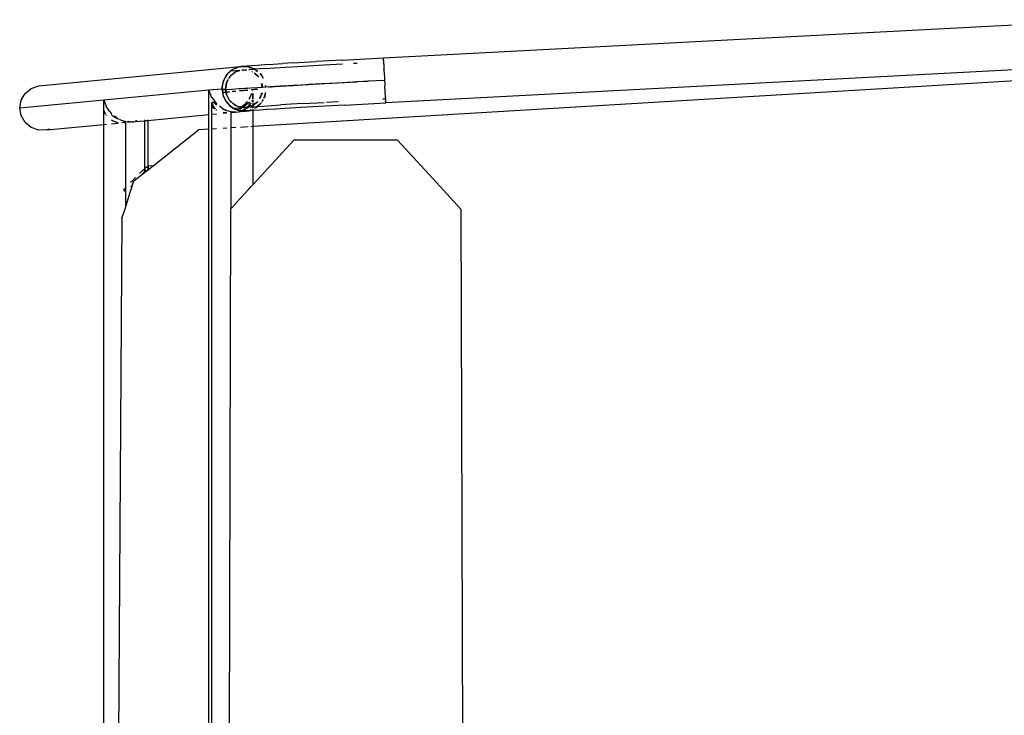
# Model space of a CAD drawing. Header units: millimetres. Extents: x 140304 to 319987, y -10756 to 142544.
# Tile 112 of 203: x 147625 to 148111, y 93995 to 94338. Entities that reach past the tile are written whole.
import ezdxf

# ---------------------------------------------------------------- set-up
doc = ezdxf.new("R2010")
doc.units = ezdxf.units.MM
doc.header["$LTSCALE"] = 10
doc.layers.get('0').update_dxf_attribs({"linetype": 'CONTINUOUS'})
doc.layers.add('furn', color=7, linetype='CONTINUOUS', true_color=0x9c9c9c)

# ---------------------------------------------------------------- blocks, each defined once
blk = doc.blocks.new('cvf')
for p, q in [((175893.86, 63142.74), (176253.3, 63161.57)), ((175828.7, 63138.93), (175831.71, 63139.15)), ((176361.8, 63140.72), (175829.41, 63108.8)), ((175831.71, 63139.15), (175835.31, 63139.39)), ((175835.31, 63139.39), (175839.47, 63139.66)), ((175839.47, 63139.66), (175844.14, 63139.95)), ((175849.27, 63140.26), (175844.14, 63139.95)), ((175849.27, 63140.26), (175854.83, 63140.59)), ((175851.53, 63138.53), (175864.6, 63139.29)), ((175854.83, 63140.59), (175860.75, 63140.93)), ((175873.48, 63141.64), (175860.75, 63140.93)), ((175864.6, 63139.29), (175873.63, 63139.79)), ((175873.48, 63141.64), (175893.86, 63142.74)), ((175879.09, 63140.09), (175880.92, 63140.19)), ((175893.89, 63142.07), (175893.86, 63142.74)), ((175893.93, 63141.3), (175893.89, 63142.07)), ((175893.93, 63141.3), (175893.99, 63140.14)), ((175894.02, 63139.56), (175893.99, 63140.14)), ((175894.02, 63139.56), (175894.14, 63137.28)), ((176254.47, 63139.41), (175895.02, 63120.57)), ((175723.76, 63129), (175823.18, 63138.44)), ((175815.15, 63131.76), (175816.49, 63134.14)), ((175816.49, 63134.14), (175815.43, 63132.58)), ((175816.9, 63134.76), (175816.49, 63134.14)), ((175816.49, 63134.14), (175816.77, 63134.64)), ((175816.77, 63134.64), (175816.9, 63134.76)), ((175816.9, 63134.76), (175817.15, 63134.97)), ((175817.03, 63134.96), (175816.9, 63134.76)), ((175819.19, 63136.84), (175817.03, 63134.96)), ((175820.02, 63135.16), (175818.42, 63133.78)), ((175818.42, 63133.78), (175818.78, 63134.25)), ((175818.78, 63134.25), (175820.02, 63135.16)), ((175819.12, 63136.28), (175823.09, 63136.65)), ((175819.17, 63136.72), (175819.47, 63136.97)), ((175819.47, 63136.97), (175819.19, 63136.84)), ((175820.22, 63137.33), (175819.47, 63136.97)), ((175819.47, 63136.97), (175819.64, 63137.12)), ((175819.64, 63137.12), (175820.22, 63137.33)), ((175820.02, 63135.16), (175820.69, 63135.65)), ((175820.52, 63135.58), (175820.02, 63135.16)), ((175820.22, 63137.33), (175822.66, 63138.25)), ((175821.74, 63138.07), (175820.22, 63137.33)), ((175820.69, 63135.65), (175820.52, 63135.58)), ((175822.88, 63136.47), (175820.69, 63135.65)), ((175820.69, 63135.65), (175820.88, 63135.79)), ((175820.88, 63135.79), (175822.88, 63136.47)), ((175822.66, 63138.25), (175821.74, 63138.07)), ((175822.66, 63138.25), (175823.18, 63138.44)), ((175823.7, 63138.44), (175822.66, 63138.25)), ((175822.88, 63136.47), (175822.95, 63136.52)), ((175823.18, 63138.44), (175823.7, 63138.44)), ((175824.53, 63138.59), (175823.7, 63138.44)), ((175823.7, 63138.44), (175826.38, 63138.44)), ((175824.07, 63136.72), (175824.1, 63136.69)), ((175824.1, 63136.69), (175825.29, 63136.83)), ((175824.1, 63136.69), (175825.92, 63136.79)), ((175826.17, 63136.69), (175824.1, 63136.69)), ((175824.53, 63138.59), (175826.29, 63138.75)), ((175826.38, 63138.44), (175824.53, 63138.59)), ((175825.29, 63136.83), (175826.4, 63136.91)), ((175825.92, 63136.79), (175826.2, 63136.72)), ((175826.29, 63138.75), (175828.7, 63138.93)), ((175826.38, 63138.44), (175826.95, 63138.44)), ((175827.11, 63138.38), (175826.38, 63138.44)), ((175826.95, 63138.44), (175827.11, 63138.38)), ((175827.35, 63138.36), (175827.11, 63138.38)), ((175827.11, 63138.38), (175830.29, 63137.2)), ((175830.02, 63137.38), (175827.35, 63138.36)), ((175827.5, 63137), (175828.01, 63137.04)), ((175828.01, 63137.04), (175830.29, 63137.2)), ((175829.01, 63135.84), (175828.95, 63135.84)), ((175829.13, 63135.77), (175829.01, 63135.84)), ((175829.13, 63135.77), (175829.22, 63135.72)), ((175830.29, 63137.2), (175830.02, 63137.38)), ((175831.52, 63133.97), (175830.11, 63135.17)), ((175835.56, 63137.55), (175830.29, 63137.2)), ((175830.29, 63137.2), (175830.5, 63137.12)), ((175830.97, 63136.72), (175830.29, 63137.2)), ((175830.5, 63137.12), (175830.97, 63136.72)), ((175830.77, 63134.77), (175831.52, 63133.97)), ((175830.97, 63136.72), (175831.78, 63136.02)), ((175831.94, 63136.03), (175830.97, 63136.72)), ((175833.01, 63134.97), (175833.39, 63134.64)), ((175833.64, 63134.21), (175833.01, 63134.97)), ((175833.39, 63134.64), (175833.64, 63134.21)), ((175833.64, 63134.21), (175834.49, 63132.72)), ((175834.2, 63133.53), (175833.64, 63134.21)), ((175835.56, 63137.55), (175840.32, 63137.85)), ((175840.32, 63137.85), (175845.66, 63138.18)), ((175845.66, 63138.18), (175851.53, 63138.53)), ((175894.15, 63137.2), (175894.14, 63137.28)), ((175894.15, 63137.2), (175894.28, 63134.62)), ((175894.28, 63134.62), (175894.34, 63133.58)), ((175814.36, 63128.13), (175814.8, 63130.75)), ((175814.49, 63129.85), (175814.36, 63128.13)), ((175814.8, 63130.75), (175814.49, 63129.85)), ((175815.15, 63131.76), (175814.8, 63130.75)), ((175814.8, 63130.75), (175814.89, 63131.31)), ((175814.89, 63131.31), (175815.15, 63131.76)), ((175815.43, 63132.58), (175815.15, 63131.76)), ((175816.45, 63130.26), (175816.1, 63128.17)), ((175816.1, 63128.17), (175816.24, 63129.69)), ((175816.24, 63129.69), (175816.45, 63130.26)), ((175816.45, 63130.26), (175816.83, 63131.24)), ((175816.53, 63130.7), (175816.45, 63130.26)), ((175816.83, 63131.24), (175816.53, 63130.7)), ((175816.83, 63131.24), (175817.19, 63132.16)), ((175817.07, 63131.67), (175816.83, 63131.24)), ((175817.19, 63132.16), (175817.28, 63132.28)), ((175817.54, 63132.62), (175817.79, 63132.95)), ((175817.79, 63132.95), (175817.57, 63132.56)), ((175817.79, 63132.95), (175818.42, 63133.78)), ((175818.1, 63133.5), (175817.79, 63132.95)), ((175818.42, 63133.78), (175818.1, 63133.5)), ((175832.07, 63133.5), (175831.52, 63133.97)), ((175831.52, 63133.97), (175832.24, 63133.2)), ((175832.24, 63133.2), (175832.07, 63133.5)), ((175834.08, 63128.35), (175833.78, 63130.06)), ((175833.81, 63130.05), (175834.14, 63128.35)), ((175834.61, 63132.65), (175834.2, 63133.53)), ((175849.36, 63129.25), (175850.28, 63129.31)), ((175850.28, 63129.31), (175856.16, 63129.66)), ((175855.71, 63129.42), (175851.81, 63129.16)), ((175856.82, 63129.46), (175855.71, 63129.42)), ((175856.16, 63129.66), (175856.99, 63129.69)), ((175861.37, 63129.75), (175856.82, 63129.46)), ((175856.99, 63129.69), (175863.37, 63130.07)), ((175862.33, 63129.79), (175861.37, 63129.75)), ((175867.46, 63130.1), (175862.33, 63129.79)), ((175863.37, 63130.07), (175864.04, 63130.09)), ((175864.04, 63130.09), (175870.87, 63130.49)), ((175868.24, 63130.13), (175867.46, 63130.1)), ((175873.9, 63130.46), (175868.24, 63130.13)), ((175870.87, 63130.49), (175871.38, 63130.5)), ((175871.38, 63130.5), (175878.6, 63130.91)), ((175874.49, 63130.48), (175873.9, 63130.46)), ((175880.6, 63130.83), (175874.49, 63130.48)), ((175878.6, 63130.91), (175878.95, 63130.91)), ((175878.95, 63130.91), (175886.48, 63131.34)), ((175881, 63130.84), (175880.6, 63130.83)), ((175886.49, 63131.13), (175881, 63130.84)), ((175886.48, 63131.34), (175894.43, 63131.76)), ((175894.34, 63133.58), (175894.43, 63131.76)), ((175894.43, 63131.76), (175894.54, 63129.73)), ((175894.54, 63129.73), (175894.58, 63128.88)), ((175715.07, 63121.83), (175717.04, 63125.17)), ((175717.04, 63125.17), (175720.06, 63127.66)), ((175720.06, 63127.66), (175723.76, 63129)), ((175755.84, 63121.96), (175807.71, 63126.89)), ((175807.71, 63126.89), (175814.26, 63127.51)), ((175807.8, 63126.65), (175807.71, 63126.89)), ((175807.71, 63126.63), (175807.71, 63126.89)), ((175807.71, 63123.03), (175807.71, 63126.63)), ((175807.8, 63126.65), (175809.1, 63123.26)), ((175814.26, 63127.51), (175814.36, 63128.13)), ((175814.28, 63127.35), (175814.26, 63127.51)), ((175814.3, 63127.29), (175814.27, 63126.96)), ((175814.27, 63126.96), (175814.35, 63126.97)), ((175814.27, 63126.96), (175814.79, 63124.11)), ((175814.36, 63128.13), (175814.28, 63127.35)), ((175814.28, 63127.35), (175815.99, 63127.51)), ((175814.28, 63127.35), (175814.3, 63127.29)), ((175814.35, 63126.97), (175814.3, 63127.29)), ((175814.35, 63126.97), (175816.01, 63127.12)), ((175814.59, 63125.65), (175814.35, 63126.97)), ((175816.25, 63125.8), (175814.59, 63125.65)), ((175814.61, 63125.48), (175814.59, 63125.65)), ((175816.28, 63125.64), (175814.61, 63125.48)), ((175814.9, 63123.89), (175814.61, 63125.48)), ((175816.1, 63128.17), (175815.99, 63127.51)), ((175815.99, 63127.51), (175816.03, 63127.31)), ((175816.01, 63127.12), (175816.03, 63127.31)), ((175816.01, 63127.05), (175816.01, 63127.12)), ((175816.01, 63127.12), (175816.06, 63127.12)), ((175816.01, 63127.05), (175816.07, 63127.06)), ((175816.25, 63125.8), (175816.01, 63127.05)), ((175816.03, 63127.31), (175816.1, 63128.17)), ((175816.03, 63127.31), (175816.06, 63127.12)), ((175816.06, 63127.12), (175816.31, 63127.14)), ((175816.06, 63127.12), (175816.07, 63127.06)), ((175816.07, 63127.06), (175816.38, 63127.08)), ((175816.07, 63127.06), (175816.29, 63125.81)), ((175816.29, 63125.81), (175816.25, 63125.8)), ((175816.28, 63125.64), (175816.25, 63125.8)), ((175816.32, 63125.65), (175816.28, 63125.64)), ((175816.51, 63124.45), (175816.28, 63125.64)), ((175817.79, 63125.95), (175816.29, 63125.81)), ((175816.29, 63125.81), (175816.32, 63125.65)), ((175816.31, 63127.14), (175819.09, 63127.35)), ((175817.97, 63125.8), (175816.32, 63125.65)), ((175816.32, 63125.65), (175816.51, 63124.45)), ((175816.51, 63124.45), (175816.54, 63124.38)), ((175819.09, 63127.35), (175822.58, 63127.6)), ((175819.1, 63127.31), (175819.15, 63127.31)), ((175820.79, 63126.24), (175819.31, 63126.09)), ((175821.01, 63126.09), (175819.34, 63125.93)), ((175822.58, 63127.57), (175824.13, 63127.68)), ((175822.58, 63127.6), (175824.13, 63127.68)), ((175826.91, 63126.82), (175822.78, 63126.42)), ((175826.94, 63126.65), (175822.8, 63126.26)), ((175824.13, 63127.68), (175826.74, 63127.88)), ((175824.13, 63127.68), (175826.75, 63127.85)), ((175826.74, 63127.88), (175826.8, 63127.86)), ((175826.8, 63127.86), (175828.21, 63127.95)), ((175828.76, 63125.13), (175828.02, 63123.11)), ((175828.21, 63127.95), (175831.55, 63128.19)), ((175828.21, 63127.95), (175831.55, 63128.17)), ((175831.69, 63127.27), (175828.61, 63126.98)), ((175829.41, 63126.89), (175828.89, 63126.84)), ((175829.41, 63126.89), (175829.32, 63126.63)), ((175829.36, 63122.47), (175829.39, 63125.17)), ((175829.39, 63125.17), (175829.41, 63122.47)), ((175831.71, 63127.11), (175829.41, 63126.89)), ((175829.41, 63126.59), (175829.41, 63126.89)), ((175831.55, 63128.19), (175834.08, 63128.35)), ((175833.76, 63124.76), (175833.38, 63123.78)), ((175833.69, 63124.32), (175833.76, 63124.76)), ((175833.76, 63124.76), (175833.88, 63125.45)), ((175833.98, 63125.33), (175833.76, 63124.76)), ((175833.99, 63125.46), (175833.98, 63125.33)), ((175834.08, 63128.35), (175834.14, 63128.35)), ((175834.14, 63128.35), (175835.8, 63128.46)), ((175835.63, 63125.56), (175835.42, 63124.27)), ((175835.42, 63124.27), (175835.73, 63125.17)), ((175835.67, 63129.14), (175835.8, 63128.46)), ((175835.73, 63125.17), (175835.76, 63125.57)), ((175835.87, 63128.46), (175835.76, 63129.1)), ((175835.8, 63128.46), (175835.87, 63128.46)), ((175835.87, 63128.46), (175836.94, 63128.53)), ((175836.94, 63128.53), (175836.99, 63128.51)), ((175836.99, 63128.51), (175838.19, 63128.58)), ((175838.65, 63128.32), (175837.65, 63128.25)), ((175840.25, 63128.4), (175837.74, 63128.21)), ((175838.19, 63128.58), (175842.88, 63128.89)), ((175840.25, 63128.4), (175838.65, 63128.32)), ((175841.96, 63128.55), (175840.25, 63128.4)), ((175842.92, 63128.62), (175841.96, 63128.55)), ((175842.92, 63128.59), (175841.96, 63128.55)), ((175842.88, 63128.89), (175842.93, 63128.87)), ((175842.93, 63128.87), (175844, 63128.93)), ((175843.58, 63128.63), (175843.52, 63128.65)), ((175845.94, 63128.81), (175843.58, 63128.63)), ((175844, 63128.93), (175849.31, 63129.27)), ((175847.33, 63128.88), (175845.94, 63128.81)), ((175849.34, 63129.03), (175847.33, 63128.88)), ((175849.34, 63129), (175847.33, 63128.88)), ((175849.31, 63129.27), (175849.36, 63129.25)), ((175849.96, 63129.04), (175849.9, 63129.06)), ((175850.54, 63129.1), (175849.96, 63129.04)), ((175851.81, 63129.16), (175850.54, 63129.1)), ((175894.72, 63126.2), (175894.58, 63128.88)), ((175894.72, 63126.2), (175894.73, 63126.11)), ((175894.88, 63123.15), (175894.73, 63126.11)), ((175714.39, 63118.03), (175755.84, 63121.96)), ((175714.39, 63118.03), (175715.07, 63121.83)), ((175755.84, 63121.96), (175756.67, 63119.8)), ((175755.84, 63119.69), (175755.84, 63121.96)), ((175755.84, 63118.1), (175755.84, 63119.69)), ((175756.67, 63119.8), (175757.23, 63118.33)), ((175807.71, 63122.77), (175807.71, 63123.03)), ((175807.71, 63119.51), (175807.71, 63122.77)), ((175809.17, 63123.17), (175809.32, 63122.98)), ((175809.42, 63120.86), (175809.24, 63120.52)), ((175809.24, 63120.52), (175809.46, 63119.68)), ((175809.24, 63119.66), (175809.24, 63120.52)), ((175809.24, 63119.44), (175809.24, 63119.66)), ((175809.32, 63122.98), (175811.58, 63120.05)), ((175809.98, 63120.65), (175809.42, 63120.86)), ((175809.46, 63119.68), (175809.56, 63119.48)), ((175810.85, 63119.99), (175809.98, 63120.65)), ((175811.11, 63119.78), (175810.85, 63119.99)), ((175811.23, 63119.69), (175811.11, 63119.78)), ((175811.58, 63119.42), (175811.23, 63119.69)), ((175811.58, 63120.05), (175811.67, 63119.98)), ((175814.79, 63124.11), (175814.9, 63123.89)), ((175814.93, 63123.72), (175814.9, 63123.89)), ((175814.9, 63123.89), (175815.21, 63123.22)), ((175815.21, 63123.22), (175814.93, 63123.72)), ((175815.21, 63123.22), (175816.01, 63121.5)), ((175816.56, 63120.84), (175815.21, 63123.22)), ((175816.01, 63121.5), (175816.56, 63120.84)), ((175816.54, 63124.38), (175816.56, 63124.32)), ((175816.56, 63124.32), (175816.75, 63123.99)), ((175816.82, 63120.38), (175816.56, 63120.84)), ((175816.56, 63120.84), (175817.25, 63120.02)), ((175816.75, 63123.99), (175817.83, 63122.09)), ((175817.71, 63122.09), (175816.75, 63123.99)), ((175817.25, 63120.02), (175816.82, 63120.38)), ((175817.25, 63120.02), (175817.86, 63119.29)), ((175819.25, 63118.3), (175817.25, 63120.02)), ((175817.93, 63121.86), (175817.71, 63122.09)), ((175818.06, 63121.67), (175818.15, 63121.52)), ((175818.67, 63121.08), (175818.1, 63121.68)), ((175818.15, 63121.52), (175818.67, 63121.08)), ((175819.52, 63120.18), (175818.67, 63121.08)), ((175818.67, 63121.08), (175820.18, 63119.79)), ((175820.18, 63119.79), (175819.52, 63120.18)), ((175820.18, 63119.79), (175820.58, 63119.44)), ((175821.09, 63119.25), (175820.18, 63119.79)), ((175825.54, 63119.77), (175823.73, 63118.37)), ((175825.09, 63118.87), (175826.22, 63119.8)), ((175826.65, 63121.27), (175825.54, 63119.77)), ((175826.22, 63119.8), (175827.1, 63120.54)), ((175827.1, 63120.54), (175827.67, 63120.87)), ((175827.73, 63119.96), (175827.24, 63119.07)), ((175828.02, 63123.11), (175827.45, 63122.34)), ((175827.67, 63120.87), (175827.88, 63120.63)), ((175827.88, 63120.63), (175827.73, 63119.96)), ((175827.88, 63120.63), (175827.88, 63119.33)), ((175827.88, 63119.33), (175828.52, 63120.15)), ((175828.52, 63120.15), (175828.69, 63120.57)), ((175829, 63121.34), (175829.3, 63122.07)), ((175829.41, 63122.04), (175829.41, 63120.76)), ((175829.41, 63120.32), (175829.41, 63119.33)), ((175830.19, 63119.86), (175829.53, 63119.37)), ((175829.7, 63119.44), (175830.19, 63119.86)), ((175830.19, 63119.86), (175831.84, 63121.28)), ((175831.44, 63120.78), (175830.19, 63119.86)), ((175831.84, 63121.28), (175831.44, 63120.78)), ((175833.33, 63120.28), (175831.54, 63118.73)), ((175831.67, 63118.74), (175833.18, 63120.06)), ((175832.77, 63122.69), (175833.38, 63123.78)), ((175833.03, 63122.86), (175832.9, 63122.7)), ((175833.38, 63123.78), (175833.03, 63122.86)), ((175833.18, 63120.06), (175833.33, 63120.28)), ((175833.33, 63120.28), (175833.45, 63120.38)), ((175833.38, 63123.78), (175833.69, 63124.32)), ((175833.64, 63120.72), (175833.45, 63120.38)), ((175834.51, 63122.26), (175833.94, 63121.24)), ((175833.96, 63121.21), (175834.64, 63122.22)), ((175835.07, 63123.26), (175834.82, 63122.82)), ((175834.92, 63122.82), (175835.07, 63123.26)), ((175835.07, 63123.26), (175835.42, 63124.27)), ((175835.32, 63123.72), (175835.07, 63123.26)), ((175835.42, 63124.27), (175835.32, 63123.72)), ((175848.4, 63119.83), (175843.25, 63119.51)), ((175854.06, 63120.17), (175848.4, 63119.83)), ((175854.06, 63120.17), (175864.58, 63120.77)), ((175865.8, 63120.84), (175871.56, 63121.17)), ((175874.64, 63119.48), (175895.02, 63120.57)), ((175894.92, 63122.43), (175893.55, 63122.36)), ((175894.88, 63123.15), (175894.92, 63122.43)), ((175894.92, 63122.43), (175894.94, 63122.11)), ((175894.94, 63122.11), (175894.98, 63121.24)), ((175895.02, 63120.57), (175894.98, 63121.24)), ((175715.07, 63114.23), (175714.39, 63118.03)), ((175755.84, 63115.98), (175755.84, 63118.1)), ((175755.84, 63114.59), (175755.84, 63115.98)), ((175755.9, 63117.09), (175755.89, 63117.54)), ((175756.3, 63116.04), (175755.9, 63117.09)), ((175756.73, 63114.95), (175756.3, 63116.04)), ((175756.85, 63114.8), (175756.73, 63114.95)), ((175757.3, 63118.24), (175758.1, 63117.21)), ((175758.77, 63116.36), (175758.1, 63117.21)), ((175758.77, 63116.36), (175759.71, 63115.12)), ((175759.71, 63115.12), (175759.8, 63115.05)), ((175777.54, 63111.88), (175807.71, 63114.75)), ((175807.71, 63119.25), (175807.71, 63119.51)), ((175807.71, 63116.76), (175807.71, 63119.25)), ((175807.71, 63116.55), (175807.71, 63116.76)), ((175807.71, 63115.11), (175807.71, 63116.55)), ((175807.71, 63115.05), (175807.71, 63115.11)), ((175807.71, 63114.75), (175807.71, 63115.05)), ((175807.71, 63107.5), (175807.71, 63114.75)), ((175809.08, 63114.88), (175809.24, 63114.89)), ((175809.24, 63119.02), (175809.09, 63119.22)), ((175809.24, 63119.02), (175809.24, 63119.44)), ((175809.93, 63118.09), (175809.24, 63119.02)), ((175809.24, 63116.91), (175809.24, 63119.02)), ((175809.24, 63116.73), (175809.24, 63116.91)), ((175809.24, 63115.25), (175809.24, 63116.73)), ((175809.24, 63115.2), (175809.24, 63115.25)), ((175809.24, 63114.89), (175809.24, 63115.2)), ((175809.24, 63114.89), (175811.58, 63115.12)), ((175809.24, 63107.59), (175809.24, 63114.89)), ((175809.56, 63119.48), (175809.91, 63118.84)), ((175809.91, 63118.84), (175810.85, 63117.38)), ((175810.85, 63117.38), (175809.93, 63118.09)), ((175811.39, 63116.97), (175811.35, 63116.99)), ((175811.6, 63116.8), (175811.39, 63116.97)), ((175812.99, 63119), (175814.86, 63117.62)), ((175814.86, 63117.62), (175814.86, 63117.44)), ((175814.86, 63115.76), (175816.65, 63115.6)), ((175816.11, 63115.57), (175814.86, 63115.74)), ((175814.86, 63115.43), (175816.11, 63115.57)), ((175816.65, 63116.62), (175814.87, 63117.34)), ((175815.32, 63117.41), (175816.68, 63116.79)), ((175816.65, 63115.6), (175816.11, 63115.57)), ((175816.68, 63116.61), (175816.65, 63116.62)), ((175816.65, 63115.6), (175816.68, 63115.61)), ((175816.68, 63116.79), (175818.56, 63116.25)), ((175817.86, 63119.29), (175819.25, 63118.3)), ((175818.56, 63116.25), (175818.68, 63116.13)), ((175818.59, 63116.14), (175818.56, 63116.25)), ((175818.56, 63116.12), (175818.59, 63116.14)), ((175818.56, 63116.14), (175818.56, 63116.12)), ((175818.56, 63116.12), (175818.56, 63115.78)), ((175818.56, 63115.78), (175820.48, 63115.97)), ((175818.56, 63115.78), (175818.56, 63108.15)), ((175818.68, 63116.13), (175818.59, 63116.14)), ((175820.48, 63115.97), (175818.68, 63116.13)), ((175819.14, 63116.19), (175819.22, 63116.18)), ((175819.72, 63117.9), (175819.25, 63118.3)), ((175819.25, 63118.3), (175819.93, 63117.82)), ((175819.32, 63116.17), (175820.96, 63116.02)), ((175819.93, 63117.82), (175819.72, 63117.9)), ((175819.93, 63117.82), (175820.19, 63117.64)), ((175820.23, 63117.71), (175819.93, 63117.82)), ((175820.13, 63116.29), (175820.07, 63116.27)), ((175820.19, 63117.64), (175822.86, 63116.67)), ((175823.25, 63118), (175820.23, 63117.71)), ((175821.93, 63117.08), (175820.23, 63117.71)), ((175820.96, 63116.02), (175820.48, 63115.97)), ((175820.55, 63116.32), (175820.58, 63116.33)), ((175820.58, 63119.44), (175821.09, 63119.25)), ((175820.96, 63116.02), (175821.01, 63116.01)), ((175821.01, 63116.01), (175822.3, 63116.17)), ((175821.77, 63118.85), (175821.09, 63119.25)), ((175821.09, 63119.25), (175822.93, 63118.57)), ((175822.93, 63118.57), (175821.77, 63118.85)), ((175822.26, 63117.24), (175821.93, 63117.08)), ((175822.15, 63117), (175821.93, 63117.08)), ((175822.15, 63117), (175822.23, 63117.03)), ((175822.8, 63116.76), (175822.15, 63117)), ((175822.23, 63117.03), (175822.5, 63117.2)), ((175822.4, 63117.35), (175822.26, 63117.24)), ((175823.25, 63118), (175822.7, 63117.58)), ((175822.72, 63116.17), (175823.34, 63116.23)), ((175822.86, 63116.67), (175823.02, 63116.68)), ((175822.93, 63118.57), (175823.56, 63118.33)), ((175823.73, 63118.37), (175822.93, 63118.57)), ((175822.94, 63117.49), (175823.83, 63118.06)), ((175823.11, 63116.65), (175823.02, 63116.68)), ((175823.27, 63116.58), (175823.11, 63116.65)), ((175823.11, 63116.65), (175823.83, 63116.58)), ((175823.68, 63118.33), (175823.25, 63118)), ((175823.83, 63118.06), (175823.25, 63118)), ((175823.83, 63116.58), (175823.27, 63116.58)), ((175823.34, 63116.23), (175825.54, 63116.44)), ((175823.56, 63118.33), (175823.68, 63118.33)), ((175823.73, 63118.37), (175823.68, 63118.33)), ((175823.89, 63118.33), (175823.73, 63118.37)), ((175826.42, 63118.3), (175823.83, 63118.06)), ((175823.83, 63118.06), (175824.15, 63118.27)), ((175823.92, 63116.58), (175823.83, 63116.58)), ((175824.15, 63118.27), (175823.89, 63118.33)), ((175823.89, 63118.33), (175824.25, 63118.33)), ((175823.98, 63116.6), (175823.92, 63116.58)), ((175824.36, 63116.8), (175823.98, 63116.6)), ((175824.04, 63116.58), (175823.98, 63116.6)), ((175824.04, 63116.58), (175824.65, 63116.82)), ((175826.52, 63116.58), (175824.04, 63116.58)), ((175824.04, 63116.58), (175825.54, 63116.44)), ((175824.15, 63118.27), (175824.25, 63118.33)), ((175824.3, 63118.23), (175824.15, 63118.27)), ((175824.25, 63118.33), (175825.09, 63118.87)), ((175824.25, 63118.33), (175826.3, 63118.33)), ((175826.3, 63118.33), (175824.3, 63118.23)), ((175825.38, 63117.32), (175824.54, 63116.89)), ((175824.7, 63116.82), (175825.43, 63117.13)), ((175825.69, 63117.61), (175825.38, 63117.32)), ((175825.43, 63117.13), (175825.95, 63117.51)), ((175825.54, 63116.44), (175825.69, 63116.43)), ((175825.69, 63116.43), (175825.98, 63116.48)), ((175826.42, 63118.3), (175825.93, 63117.84)), ((175825.98, 63116.48), (175827.04, 63116.58)), ((175825.98, 63116.48), (175826.52, 63116.58)), ((175826.3, 63118.33), (175826.42, 63118.3)), ((175826.32, 63117.78), (175827.12, 63118.38)), ((175826.46, 63118.33), (175826.42, 63118.3)), ((175827.24, 63119.07), (175826.46, 63118.33)), ((175826.46, 63118.33), (175826.73, 63118.33)), ((175826.52, 63116.58), (175827.19, 63116.71)), ((175827.04, 63116.58), (175826.52, 63116.58)), ((175826.8, 63118.36), (175826.73, 63118.33)), ((175826.89, 63118.36), (175826.8, 63118.36)), ((175826.89, 63118.36), (175827.12, 63118.38)), ((175827.19, 63116.64), (175827.04, 63116.58)), ((175827.04, 63116.58), (175827.19, 63116.56)), ((175827.12, 63118.38), (175827.19, 63118.39)), ((175827.19, 63118.43), (175827.27, 63118.53)), ((175827.19, 63118.39), (175828.52, 63118.5)), ((175827.19, 63118.39), (175827.19, 63118.43)), ((175827.56, 63116.78), (175827.19, 63116.64)), ((175827.19, 63116.71), (175827.56, 63116.78)), ((175827.19, 63116.56), (175827.45, 63116.58)), ((175827.27, 63118.53), (175827.88, 63119.33)), ((175827.27, 63118.53), (175828.52, 63119)), ((175828.52, 63118.94), (175827.27, 63118.53)), ((175828.52, 63116.66), (175827.45, 63116.58)), ((175828.43, 63117.1), (175827.56, 63116.78)), ((175827.56, 63116.78), (175828.48, 63116.95)), ((175828.48, 63116.95), (175828.52, 63116.97)), ((175828.52, 63119), (175829.41, 63119.33)), ((175829.33, 63119.23), (175828.52, 63118.94)), ((175828.52, 63118.5), (175828.78, 63118.53)), ((175828.52, 63116.97), (175828.86, 63117.13)), ((175829.41, 63116.73), (175828.52, 63116.66)), ((175828.78, 63118.53), (175829.41, 63118.57)), ((175829.41, 63117.47), (175829.21, 63117.39)), ((175829.41, 63119.29), (175829.33, 63119.23)), ((175829.35, 63117.37), (175829.41, 63117.36)), ((175829.41, 63119.33), (175829.53, 63119.37)), ((175829.41, 63119.33), (175829.41, 63119.29)), ((175829.41, 63119.29), (175829.41, 63118.57)), ((175829.41, 63118.57), (175831.39, 63118.72)), ((175829.41, 63118.57), (175829.41, 63118.06)), ((175829.41, 63117.62), (175829.41, 63117.47)), ((175829.61, 63117.54), (175829.41, 63117.47)), ((175829.41, 63117.36), (175829.66, 63117.52)), ((175829.41, 63117.47), (175829.41, 63117.36)), ((175829.41, 63117.17), (175829.41, 63116.73)), ((175829.86, 63116.77), (175829.41, 63116.73)), ((175829.41, 63116.73), (175829.41, 63108.8)), ((175829.53, 63119.37), (175829.7, 63119.44)), ((175832.87, 63116.98), (175829.86, 63116.77)), ((175830.49, 63117.93), (175830.75, 63118.05)), ((175830.75, 63118.05), (175830.59, 63117.91)), ((175831.54, 63118.73), (175830.75, 63118.05)), ((175830.75, 63118.05), (175831.03, 63118.19)), ((175831.03, 63118.19), (175831.67, 63118.74)), ((175831.39, 63118.72), (175831.54, 63118.73)), ((175831.54, 63118.73), (175831.67, 63118.74)), ((175831.67, 63118.74), (175834.7, 63118.96)), ((175836.48, 63117.22), (175832.87, 63116.98)), ((175834.7, 63118.96), (175838.67, 63119.22)), ((175840.63, 63117.49), (175836.48, 63117.22)), ((175838.67, 63119.22), (175843.25, 63119.51)), ((175845.3, 63117.78), (175840.63, 63117.49)), ((175850.43, 63118.09), (175845.3, 63117.78)), ((175861.92, 63118.76), (175850.43, 63118.09)), ((175874.64, 63119.48), (175861.92, 63118.76)), ((175717.04, 63110.9), (175715.07, 63114.23)), ((175720.06, 63108.44), (175717.04, 63110.9)), ((175755.84, 63112.85), (175755.84, 63114.59)), ((175755.84, 63111.83), (175755.84, 63112.85)), ((175755.84, 63110.73), (175755.84, 63111.83)), ((175755.84, 63110.18), (175755.84, 63110.73)), ((175755.84, 63109.93), (175755.84, 63110.18)), ((175755.84, 63109.82), (175757.23, 63109.95)), ((175755.84, 63109.82), (175755.84, 63109.93)), ((175757.23, 63114.28), (175757.1, 63114.46)), ((175760.11, 63114.18), (175759.71, 63114.49)), ((175759.71, 63112.2), (175759.88, 63112.08)), ((175759.81, 63111.81), (175759.71, 63111.89)), ((175759.71, 63110.19), (175762.99, 63110.5)), ((175761.02, 63111.31), (175759.81, 63111.81)), ((175759.88, 63112.08), (175761.28, 63111.33)), ((175761.2, 63113.51), (175760.11, 63114.18)), ((175761.91, 63110.95), (175761.02, 63111.31)), ((175761.12, 63114.07), (175761.78, 63113.59)), ((175762.91, 63112.47), (175761.2, 63113.51)), ((175761.28, 63111.33), (175762.77, 63110.84)), ((175761.78, 63113.59), (175762.99, 63112.69)), ((175762.32, 63110.9), (175761.91, 63110.95)), ((175762.77, 63110.84), (175762.86, 63110.83)), ((175762.86, 63110.83), (175762.94, 63110.84)), ((175762.99, 63112.42), (175762.91, 63112.47)), ((175762.94, 63110.84), (175762.99, 63110.84)), ((175762.99, 63110.81), (175762.94, 63110.84)), ((175762.99, 63112.69), (175763.19, 63112.6)), ((175763.45, 63112.48), (175764.81, 63111.86)), ((175764.81, 63111.86), (175765.11, 63111.77)), ((175766.69, 63111.22), (175764.81, 63111.69)), ((175765.92, 63110.81), (175764.81, 63110.68)), ((175765.11, 63111.77), (175766.69, 63111.32)), ((175765.92, 63110.81), (175766.69, 63110.85)), ((175766.69, 63111.32), (175766.94, 63111.3)), ((175766.69, 63111.22), (175766.69, 63111.32)), ((175766.69, 63111), (175766.69, 63111.22)), ((175766.69, 63110.85), (175766.69, 63111)), ((175766.69, 63078.77), (175766.69, 63110.85)), ((175767.27, 63111.27), (175767.78, 63111.22)), ((175768.26, 63111.36), (175767.78, 63111.22)), ((175767.78, 63111.22), (175767.99, 63111.2)), ((175767.99, 63111.2), (175768.59, 63111.35)), ((175767.99, 63111.2), (175768.34, 63111.16)), ((175769.14, 63111.08), (175768.34, 63111.16)), ((175768.59, 63111.35), (175768.71, 63111.4)), ((175769.14, 63111.08), (175769.37, 63111.11)), ((175769.37, 63111.11), (175770.21, 63111.19)), ((175770.21, 63111.19), (175770.44, 63111.2)), ((175770.44, 63111.2), (175770.21, 63111.19)), ((175770.48, 63111.21), (175770.44, 63111.2)), ((175770.48, 63111.21), (175771.47, 63111.31)), ((175772.11, 63111.67), (175771.34, 63111.46)), ((175771.47, 63111.31), (175773.56, 63111.51)), ((175771.77, 63111.5), (175772.11, 63111.67)), ((175772.23, 63111.74), (175772.11, 63111.67)), ((175772.23, 63111.74), (175772.42, 63111.75)), ((175773.56, 63111.51), (175776.01, 63111.74)), ((175776.01, 63112.1), (175776.01, 63111.92)), ((175776.01, 63111.74), (175776.65, 63111.8)), ((175776.01, 63111.74), (175776.01, 63088.05)), ((175776.65, 63111.8), (175777.48, 63111.88)), ((175777.48, 63111.88), (175777.54, 63111.88)), ((175777.54, 63112.24), (175777.54, 63112.07)), ((175777.54, 63111.88), (175777.54, 63089.24)), ((175723.76, 63107.13), (175720.06, 63108.44)), ((175727.71, 63107.15), (175723.76, 63107.13)), ((175727.71, 63107.15), (175755.84, 63109.82)), ((175729.05, 63107.64), (175727.71, 63107.15)), ((175755.84, 62526.86), (175755.84, 63109.82)), ((175780.2, 63089.48), (175802.69, 63107.2)), ((175807.71, 63107.5), (175802.69, 63107.2)), ((175807.71, 63066.16), (175807.71, 63107.5)), ((175809.24, 63107.59), (175809.1, 63107.58)), ((175811.58, 63107.73), (175809.24, 63107.59)), ((175809.24, 63066.36), (175809.24, 63107.59)), ((175816.68, 63108.04), (175814.86, 63107.93)), ((175821.01, 63108.3), (175818.56, 63108.15)), ((175818.56, 63108.15), (175818.56, 63068.27)), ((175827.21, 63108.67), (175823.34, 63108.44)), ((175829.41, 63108.8), (175828.52, 63108.75)), ((175829.41, 63108.8), (175829.41, 63080.07)), ((175829.41, 63080.07), (175849.72, 63102.16)), ((175900.85, 63102.16), (175849.72, 63102.16)), ((175900.85, 63102.16), (175920.1, 63081.22)), ((175773.56, 63085.77), (175773.68, 63085.89)), ((175773.68, 63085.89), (175775.23, 63087.35)), ((175774.57, 63085.05), (175776.01, 63086.18)), ((175775.3, 63085.89), (175774.57, 63085.05)), ((175775.23, 63087.35), (175776.01, 63088.05)), ((175776.01, 63086.75), (175775.3, 63085.89)), ((175776.01, 63088.05), (175776.45, 63088.44)), ((175776.01, 63088.05), (175776.01, 63086.75)), ((175776.5, 63087.35), (175776.01, 63086.75)), ((175776.01, 63086.75), (175776.01, 63086.18)), ((175776.01, 63086.18), (175776.64, 63086.68)), ((175776.45, 63088.44), (175776.64, 63088.6)), ((175776.64, 63087.54), (175776.5, 63087.35)), ((175776.64, 63088.6), (175777.29, 63089.11)), ((175776.64, 63086.68), (175776.68, 63086.72)), ((175776.68, 63086.72), (175777.48, 63087.34)), ((175777.36, 63087.34), (175776.68, 63086.72)), ((175777.29, 63089.11), (175777.37, 63089.15)), ((175777.41, 63087.38), (175777.36, 63087.34)), ((175777.48, 63089.21), (175777.54, 63089.24)), ((175777.54, 63088.79), (175777.48, 63088.69)), ((175777.54, 63087.45), (175777.48, 63087.42)), ((175777.48, 63087.34), (175777.54, 63087.39)), ((175777.54, 63089.24), (175777.73, 63089.34)), ((175777.54, 63089.24), (175777.54, 63088.79)), ((175777.74, 63089.11), (175777.54, 63088.79)), ((175777.54, 63088.79), (175777.54, 63087.45)), ((175777.73, 63087.56), (175777.54, 63087.45)), ((175777.54, 63087.39), (175777.73, 63087.56)), ((175777.54, 63087.45), (175777.54, 63087.39)), ((175780.2, 63089.48), (175777.73, 63089.34)), ((175777.73, 63089.34), (175777.74, 63089.11)), ((175777.76, 63087.56), (175777.73, 63087.56)), ((175777.74, 63089.11), (175777.76, 63087.56)), ((175777.76, 63087.56), (175780.2, 63089.48)), ((175769.14, 63081.33), (175769.85, 63082.07)), ((175769.85, 63082.07), (175771.47, 63083.68)), ((175770.09, 63080.02), (175770.72, 63082.01)), ((175770.72, 63082.01), (175771.47, 63082.61)), ((175771.47, 63082.61), (175771.57, 63082.69)), ((175771.57, 63082.69), (175773.56, 63084.25)), ((175773.56, 63084.25), (175774.57, 63085.05)), ((175920.1, 63081.22), (175926.84, 63073.89)), ((175765.54, 63077.57), (175766.69, 63078.77)), ((175766.69, 63076.51), (175765.54, 63077.57)), ((175766.69, 63076.51), (175766.69, 63078.77)), ((175766.69, 63069.28), (175766.69, 63076.51)), ((175766.86, 63069.83), (175769.14, 63077.03)), ((175770.09, 63080.02), (175769.14, 63078.99)), ((175769.34, 63077.66), (175769.14, 63077.65)), ((175769.14, 63077.03), (175769.34, 63077.66)), ((175769.34, 63077.66), (175770.09, 63080.02)), ((175823.34, 63073.47), (175827.19, 63077.65)), ((175827.19, 63077.65), (175827.28, 63077.75)), ((175827.28, 63077.75), (175828.52, 63079.1)), ((175828.52, 63079.1), (175829.41, 63080.07)), ((175821.01, 63070.94), (175821.19, 63071.13)), ((175821.19, 63071.13), (175823.34, 63073.47)), ((175926.84, 63073.89), (175932.12, 63068.15)), ((175764.84, 63063.44), (175766.69, 63069.28)), ((175766.69, 63069.28), (175766.86, 63069.83)), ((175807.71, 63065.26), (175807.71, 63066.16)), ((175809.24, 63065.37), (175809.24, 63066.36)), ((175818.45, 63068.15), (175817.67, 62801.71)), ((175818.45, 63068.15), (175818.56, 63068.27)), ((175818.56, 63068.27), (175821.01, 63070.94)), ((175932.12, 63068.15), (175933.22, 62691.58)), ((175764.84, 63063.44), (175763.69, 62885.35)), ((175807.71, 62571.33), (175807.71, 63065.26)), ((175809.24, 62572.79), (175809.24, 63065.37)), ((175763.69, 62885.35), (175762.99, 62776.22))]:
    blk.add_line(p, q)

msp = doc.modelspace()

# ---------------------------------------------------------------- block references
at = {"layer": 'furn', "ltscale": 0.25}
msp.add_blockref('cvf', (-28089.08, 31176.38), dxfattribs=at)

doc.saveas('drawing.dxf')
